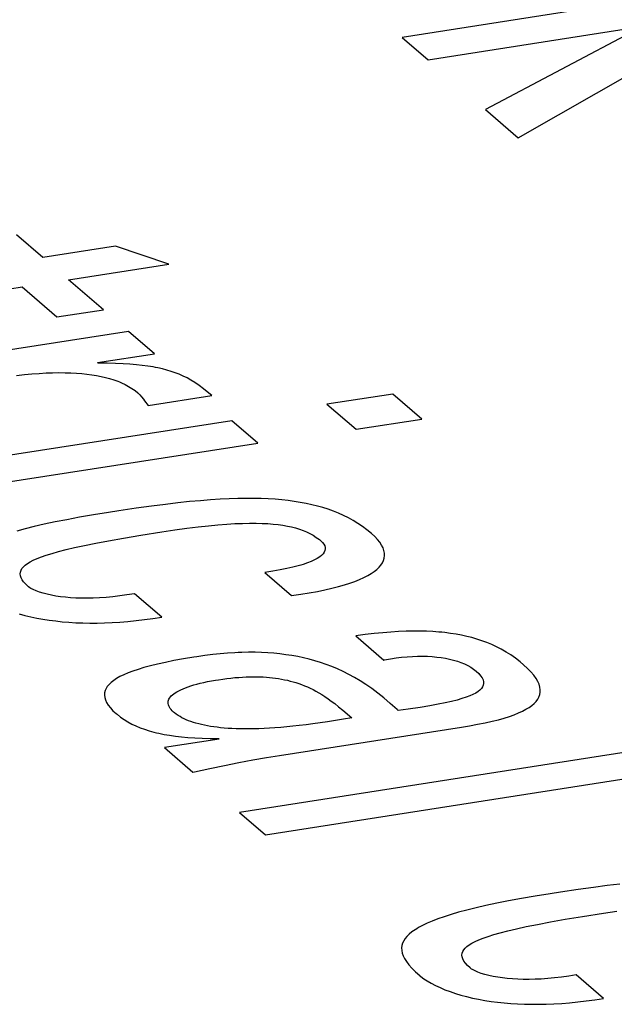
# Model space of a CAD drawing. Header units: millimetres. Extents: x -2579 to 1363, y -329 to 2298.
# Tile 240 of 256: x 1134.31 to 1135.98, y 1199.91 to 1202.69. Entities that reach past the tile are written whole.
import ezdxf

# ---------------------------------------------------------------- set-up
doc = ezdxf.new("R2010")
doc.units = ezdxf.units.MM
doc.header["$LTSCALE"] = 30.734
doc.layers.get('0').update_dxf_attribs({"linetype": 'CONTINUOUS'})

msp = doc.modelspace()

# ---------------------------------------------------------------- linework, layer by layer
at = {"color": 250, "true_color": 0x1c1c1c}
for p, q in [((1136.9106, 1202.8811), (1135.3851, 1202.6434)), ((1135.4582, 1202.5803), (1136.0562, 1202.6735)), ((1136.058, 1202.672), (1135.6204, 1202.4403)), ((1135.3851, 1202.6434), (1135.4582, 1202.5803)), ((1135.713, 1202.3603), (1136.1451, 1202.6075)), ((1135.6204, 1202.4403), (1135.713, 1202.3603)), ((1134.3709, 1202.0225), (1134.2969, 1202.0864)), ((1134.5758, 1202.0545), (1134.3709, 1202.0225)), ((1134.7271, 1202.0036), (1134.5758, 1202.0545)), ((1134.444, 1201.9594), (1134.7271, 1202.0036)), ((1134.542, 1201.8748), (1134.444, 1201.9594)), ((1133.6476, 1201.8353), (1134.3129, 1201.939)), ((1134.3129, 1201.939), (1134.411, 1201.8544)), ((1134.411, 1201.8544), (1134.542, 1201.8748)), ((1134.613, 1201.8136), (1133.546, 1201.6473)), ((1134.686, 1201.7505), (1134.613, 1201.8136)), ((1134.5254, 1201.7254), (1134.686, 1201.7505)), ((1134.5272, 1201.7239), (1134.5254, 1201.7254)), ((1134.5528, 1201.7236), (1134.5272, 1201.7239)), ((1134.5761, 1201.723), (1134.5528, 1201.7236)), ((1134.5975, 1201.7221), (1134.5761, 1201.723)), ((1134.617, 1201.7208), (1134.5975, 1201.7221)), ((1134.6351, 1201.7193), (1134.617, 1201.7208)), ((1134.6519, 1201.7175), (1134.6351, 1201.7193)), ((1134.6675, 1201.7155), (1134.6519, 1201.7175)), ((1134.6822, 1201.7131), (1134.6675, 1201.7155)), ((1134.6892, 1201.7119), (1134.6822, 1201.7131)), ((1134.696, 1201.7105), (1134.6892, 1201.7119)), ((1134.7091, 1201.7076), (1134.696, 1201.7105)), ((1134.7215, 1201.7044), (1134.7091, 1201.7076)), ((1134.7334, 1201.7008), (1134.7215, 1201.7044)), ((1134.2971, 1201.689), (1134.3192, 1201.6915)), ((1134.3192, 1201.6915), (1134.3404, 1201.6935)), ((1134.3404, 1201.6935), (1134.3608, 1201.695)), ((1134.3608, 1201.695), (1134.3802, 1201.6961)), ((1134.3802, 1201.6961), (1134.3989, 1201.6968)), ((1134.3989, 1201.6968), (1134.4167, 1201.6971)), ((1134.4167, 1201.6971), (1134.4338, 1201.697)), ((1134.4338, 1201.697), (1134.4502, 1201.6966)), ((1134.4502, 1201.6966), (1134.4659, 1201.6958)), ((1134.4659, 1201.6958), (1134.4809, 1201.6946)), ((1134.4809, 1201.6946), (1134.4954, 1201.6931)), ((1134.4954, 1201.6931), (1134.5093, 1201.6913)), ((1134.5093, 1201.6913), (1134.5226, 1201.6891)), ((1134.5226, 1201.6891), (1134.5355, 1201.6866)), ((1134.5355, 1201.6866), (1134.5479, 1201.6837)), ((1134.5479, 1201.6837), (1134.5598, 1201.6805)), ((1134.5598, 1201.6805), (1134.5713, 1201.6769)), ((1134.5713, 1201.6769), (1134.5824, 1201.6729)), ((1134.7449, 1201.6968), (1134.7334, 1201.7008)), ((1134.7561, 1201.6924), (1134.7449, 1201.6968)), ((1134.7671, 1201.6875), (1134.7561, 1201.6924)), ((1134.7781, 1201.6821), (1134.7671, 1201.6875)), ((1134.7891, 1201.6759), (1134.7781, 1201.6821)), ((1134.8004, 1201.6689), (1134.7891, 1201.6759)), ((1134.5824, 1201.6729), (1134.5878, 1201.6708)), ((1134.5878, 1201.6708), (1134.5931, 1201.6685)), ((1134.5931, 1201.6685), (1134.6033, 1201.6637)), ((1134.6033, 1201.6637), (1134.6131, 1201.6584)), ((1134.6131, 1201.6584), (1134.6225, 1201.6527)), ((1134.6225, 1201.6527), (1134.6313, 1201.6465)), ((1134.6313, 1201.6465), (1134.6397, 1201.6397)), ((1134.8122, 1201.6607), (1134.8004, 1201.6689)), ((1134.825, 1201.6512), (1134.8122, 1201.6607)), ((1134.8393, 1201.6395), (1134.825, 1201.6512)), ((1134.6397, 1201.6397), (1134.6451, 1201.6347)), ((1134.6451, 1201.6347), (1134.6499, 1201.6291)), ((1134.6499, 1201.6291), (1134.6551, 1201.6221)), ((1134.6551, 1201.6221), (1134.6582, 1201.6179)), ((1134.6684, 1201.6042), (1134.8479, 1201.6322)), ((1134.8479, 1201.6322), (1134.8393, 1201.6395)), ((1135.359, 1201.6368), (1135.173, 1201.6078)), ((1135.4409, 1201.566), (1135.359, 1201.6368)), ((1134.6582, 1201.6179), (1134.6684, 1201.6042)), ((1135.173, 1201.6078), (1135.255, 1201.5371)), ((1135.255, 1201.5371), (1135.4409, 1201.566)), ((1134.9049, 1201.5615), (1133.838, 1201.3952)), ((1134.978, 1201.4984), (1134.9049, 1201.5615)), ((1133.911, 1201.3321), (1134.978, 1201.4984)), ((1134.897, 1201.341), (1134.8715, 1201.3398)), ((1134.9211, 1201.3418), (1134.897, 1201.341)), ((1134.9441, 1201.3422), (1134.9211, 1201.3418)), ((1134.9661, 1201.3421), (1134.9441, 1201.3422)), ((1134.9871, 1201.3416), (1134.9661, 1201.3421)), ((1135.0072, 1201.3408), (1134.9871, 1201.3416)), ((1135.0266, 1201.3395), (1135.0072, 1201.3408)), ((1134.635, 1201.3141), (1134.5859, 1201.3068)), ((1134.6781, 1201.3201), (1134.635, 1201.3141)), ((1134.7169, 1201.3252), (1134.6781, 1201.3201)), ((1134.7525, 1201.3294), (1134.7169, 1201.3252)), ((1134.7853, 1201.3329), (1134.7525, 1201.3294)), ((1134.8159, 1201.3357), (1134.7853, 1201.3329)), ((1134.8445, 1201.338), (1134.8159, 1201.3357)), ((1134.8715, 1201.3398), (1134.8445, 1201.338)), ((1135.0453, 1201.3379), (1135.0266, 1201.3395)), ((1135.0633, 1201.336), (1135.0453, 1201.3379)), ((1135.0808, 1201.3336), (1135.0633, 1201.336)), ((1135.0978, 1201.3309), (1135.0808, 1201.3336)), ((1135.1143, 1201.3278), (1135.0978, 1201.3309)), ((1135.1304, 1201.3243), (1135.1143, 1201.3278)), ((1135.1461, 1201.3204), (1135.1304, 1201.3243)), ((1135.1614, 1201.3161), (1135.1461, 1201.3204)), ((1135.1765, 1201.3113), (1135.1614, 1201.3161)), ((1134.475, 1201.2887), (1134.4389, 1201.282)), ((1134.5142, 1201.2955), (1134.475, 1201.2887)), ((1134.5567, 1201.3023), (1134.5142, 1201.2955)), ((1134.5859, 1201.3068), (1134.5567, 1201.3023)), ((1135.1912, 1201.306), (1135.1765, 1201.3113)), ((1135.2055, 1201.3003), (1135.1912, 1201.306)), ((1135.2196, 1201.294), (1135.2055, 1201.3003)), ((1135.2334, 1201.2872), (1135.2196, 1201.294)), ((1135.247, 1201.2798), (1135.2334, 1201.2872)), ((1134.3471, 1201.2625), (1134.3215, 1201.2561)), ((1134.3751, 1201.269), (1134.3471, 1201.2625)), ((1134.4057, 1201.2755), (1134.3751, 1201.269)), ((1134.4389, 1201.282), (1134.4057, 1201.2755)), ((1134.744, 1201.2532), (1134.7779, 1201.2578)), ((1134.7779, 1201.2578), (1134.8093, 1201.2617)), ((1134.8093, 1201.2617), (1134.8384, 1201.2649)), ((1134.8384, 1201.2649), (1134.8652, 1201.2674)), ((1134.8652, 1201.2674), (1134.8901, 1201.2694)), ((1134.8901, 1201.2694), (1134.9131, 1201.2708)), ((1134.9131, 1201.2708), (1134.9345, 1201.2717)), ((1134.9345, 1201.2717), (1134.9543, 1201.2721)), ((1134.9543, 1201.2721), (1134.9728, 1201.2721)), ((1134.9728, 1201.2721), (1134.99, 1201.2716)), ((1134.99, 1201.2716), (1135.0061, 1201.2708)), ((1135.0061, 1201.2708), (1135.0212, 1201.2697)), ((1135.0212, 1201.2697), (1135.0353, 1201.2682)), ((1135.0353, 1201.2682), (1135.0487, 1201.2663)), ((1135.0487, 1201.2663), (1135.0612, 1201.2641)), ((1135.0612, 1201.2641), (1135.0731, 1201.2616)), ((1135.0731, 1201.2616), (1135.0844, 1201.2587)), ((1135.0844, 1201.2587), (1135.0951, 1201.2554)), ((1135.2602, 1201.2717), (1135.247, 1201.2798)), ((1135.2732, 1201.263), (1135.2602, 1201.2717)), ((1135.2858, 1201.2536), (1135.2732, 1201.263)), ((1134.3215, 1201.2561), (1134.298, 1201.2498)), ((1134.5569, 1201.2226), (1134.599, 1201.23)), ((1134.599, 1201.23), (1134.6479, 1201.2382)), ((1134.6479, 1201.2382), (1134.7072, 1201.2477)), ((1134.7072, 1201.2477), (1134.744, 1201.2532)), ((1135.0951, 1201.2554), (1135.1054, 1201.2517)), ((1135.1054, 1201.2517), (1135.1153, 1201.2476)), ((1135.1153, 1201.2476), (1135.1247, 1201.243)), ((1135.1247, 1201.243), (1135.1339, 1201.2379)), ((1135.1339, 1201.2379), (1135.1428, 1201.2322)), ((1135.1428, 1201.2322), (1135.1515, 1201.2257)), ((1135.2982, 1201.2435), (1135.2858, 1201.2536)), ((1135.2985, 1201.2433), (1135.2982, 1201.2435)), ((1135.3078, 1201.2346), (1135.2985, 1201.2433)), ((1135.3157, 1201.2263), (1135.3078, 1201.2346)), ((1134.4368, 1201.1975), (1134.461, 1201.2033)), ((1134.461, 1201.2033), (1134.4887, 1201.2093)), ((1134.4887, 1201.2093), (1134.5205, 1201.2157)), ((1134.5205, 1201.2157), (1134.5569, 1201.2226)), ((1135.1515, 1201.2257), (1135.1567, 1201.2214)), ((1135.1567, 1201.2214), (1135.1607, 1201.2176)), ((1135.1607, 1201.2176), (1135.1643, 1201.213)), ((1135.1643, 1201.213), (1135.1667, 1201.2085)), ((1135.1667, 1201.2085), (1135.168, 1201.2039)), ((1135.168, 1201.2039), (1135.1682, 1201.1993)), ((1135.3222, 1201.2181), (1135.3157, 1201.2263)), ((1135.3273, 1201.2101), (1135.3222, 1201.2181)), ((1135.3312, 1201.2024), (1135.3273, 1201.2101)), ((1135.3338, 1201.1949), (1135.3312, 1201.2024)), ((1134.3548, 1201.1721), (1134.367, 1201.1769)), ((1134.367, 1201.1769), (1134.381, 1201.1818)), ((1134.381, 1201.1818), (1134.3972, 1201.1869)), ((1134.3972, 1201.1869), (1134.4157, 1201.1921)), ((1134.4157, 1201.1921), (1134.4368, 1201.1975)), ((1135.1524, 1201.177), (1135.1457, 1201.1727)), ((1135.1578, 1201.1814), (1135.1524, 1201.177)), ((1135.1621, 1201.1858), (1135.1578, 1201.1814)), ((1135.1653, 1201.1903), (1135.1621, 1201.1858)), ((1135.1673, 1201.1948), (1135.1653, 1201.1903)), ((1135.1682, 1201.1993), (1135.1673, 1201.1948)), ((1135.3352, 1201.1876), (1135.3338, 1201.1949)), ((1135.3345, 1201.1736), (1135.3354, 1201.1805)), ((1135.3354, 1201.1805), (1135.3352, 1201.1876)), ((1134.3124, 1201.1439), (1134.3163, 1201.1487)), ((1134.3163, 1201.1487), (1134.3214, 1201.1534)), ((1134.3214, 1201.1534), (1134.3277, 1201.158)), ((1134.3277, 1201.158), (1134.3353, 1201.1627)), ((1134.3353, 1201.1627), (1134.3443, 1201.1674)), ((1134.3443, 1201.1674), (1134.3548, 1201.1721)), ((1135.0766, 1201.1479), (1135.0596, 1201.144)), ((1135.0919, 1201.1518), (1135.0766, 1201.1479)), ((1135.099, 1201.1538), (1135.0919, 1201.1518)), ((1135.1056, 1201.1559), (1135.099, 1201.1538)), ((1135.1178, 1201.16), (1135.1056, 1201.1559)), ((1135.1284, 1201.1642), (1135.1178, 1201.16)), ((1135.1377, 1201.1684), (1135.1284, 1201.1642)), ((1135.1457, 1201.1727), (1135.1377, 1201.1684)), ((1135.3135, 1201.1415), (1135.3199, 1201.1476)), ((1135.3199, 1201.1476), (1135.3252, 1201.1539)), ((1135.3252, 1201.1539), (1135.3294, 1201.1603)), ((1135.3294, 1201.1603), (1135.3325, 1201.1668)), ((1135.3325, 1201.1668), (1135.3345, 1201.1736)), ((1134.3074, 1201.129), (1134.3079, 1201.1341)), ((1134.3079, 1201.1237), (1134.3074, 1201.129)), ((1134.3079, 1201.1341), (1134.3096, 1201.1391)), ((1134.3097, 1201.1182), (1134.3079, 1201.1237)), ((1134.3096, 1201.1391), (1134.3124, 1201.1439)), ((1135.02, 1201.1366), (1134.9972, 1201.133)), ((1134.9972, 1201.133), (1135.0729, 1201.0676)), ((1135.0407, 1201.1402), (1135.02, 1201.1366)), ((1135.0596, 1201.144), (1135.0407, 1201.1402)), ((1135.2652, 1201.1132), (1135.2772, 1201.1186)), ((1135.2772, 1201.1186), (1135.2879, 1201.1241)), ((1135.2879, 1201.1241), (1135.2976, 1201.1298)), ((1135.2976, 1201.1298), (1135.3061, 1201.1356)), ((1135.3061, 1201.1356), (1135.31, 1201.1385)), ((1135.31, 1201.1385), (1135.3135, 1201.1415)), ((1134.3128, 1201.1124), (1134.3097, 1201.1182)), ((1134.3171, 1201.1062), (1134.3128, 1201.1124)), ((1134.323, 1201.0997), (1134.3171, 1201.1062)), ((1134.3305, 1201.0927), (1134.323, 1201.0997)), ((1134.3348, 1201.0896), (1134.3305, 1201.0927)), ((1135.1869, 1201.0884), (1135.2052, 1201.0931)), ((1135.2052, 1201.0931), (1135.2222, 1201.0979)), ((1135.2222, 1201.0979), (1135.2378, 1201.1029)), ((1135.2378, 1201.1029), (1135.2521, 1201.108)), ((1135.2521, 1201.108), (1135.2652, 1201.1132)), ((1134.3374, 1201.088), (1134.3348, 1201.0896)), ((1134.3442, 1201.0845), (1134.3374, 1201.088)), ((1134.3525, 1201.0809), (1134.3442, 1201.0845)), ((1134.3619, 1201.0775), (1134.3525, 1201.0809)), ((1134.3723, 1201.0743), (1134.3619, 1201.0775)), ((1134.3835, 1201.0714), (1134.3723, 1201.0743)), ((1134.3955, 1201.0687), (1134.3835, 1201.0714)), ((1134.4081, 1201.0664), (1134.3955, 1201.0687)), ((1134.4213, 1201.0645), (1134.4081, 1201.0664)), ((1134.4352, 1201.0629), (1134.4213, 1201.0645)), ((1134.4496, 1201.0617), (1134.4352, 1201.0629)), ((1134.5495, 1201.0628), (1134.5312, 1201.0615)), ((1134.5685, 1201.0646), (1134.5495, 1201.0628)), ((1134.5882, 1201.0668), (1134.5685, 1201.0646)), ((1134.6087, 1201.0697), (1134.5882, 1201.0668)), ((1134.6301, 1201.0731), (1134.6087, 1201.0697)), ((1134.7067, 1201.0069), (1134.6301, 1201.0731)), ((1135.0729, 1201.0676), (1135.0989, 1201.0714)), ((1135.0989, 1201.0714), (1135.1232, 1201.0754)), ((1135.1232, 1201.0754), (1135.146, 1201.0796)), ((1135.146, 1201.0796), (1135.1672, 1201.0839)), ((1135.1672, 1201.0839), (1135.1869, 1201.0884)), ((1134.4647, 1201.0608), (1134.4496, 1201.0617)), ((1134.4804, 1201.0604), (1134.4647, 1201.0608)), ((1134.4966, 1201.0603), (1134.4804, 1201.0604)), ((1134.5136, 1201.0607), (1134.4966, 1201.0603)), ((1134.5312, 1201.0615), (1134.5136, 1201.0607)), ((1134.3045, 1201.0162), (1134.3206, 1201.0119)), ((1134.3206, 1201.0119), (1134.3372, 1201.0079)), ((1134.3372, 1201.0079), (1134.3542, 1201.0044)), ((1134.3542, 1201.0044), (1134.3716, 1201.0012)), ((1134.3716, 1201.0012), (1134.3894, 1200.9985)), ((1134.3894, 1200.9985), (1134.4075, 1200.9961)), ((1134.4075, 1200.9961), (1134.426, 1200.9941)), ((1134.426, 1200.9941), (1134.4449, 1200.9925)), ((1134.4449, 1200.9925), (1134.4641, 1200.9913)), ((1134.4641, 1200.9913), (1134.4838, 1200.9905)), ((1134.4838, 1200.9905), (1134.5039, 1200.9901)), ((1134.5039, 1200.9901), (1134.5244, 1200.9902)), ((1134.5244, 1200.9902), (1134.5454, 1200.9906)), ((1134.5454, 1200.9906), (1134.5668, 1200.9915)), ((1134.5668, 1200.9915), (1134.5888, 1200.9929)), ((1134.5888, 1200.9929), (1134.6112, 1200.9947)), ((1134.6112, 1200.9947), (1134.6342, 1200.997)), ((1134.6342, 1200.997), (1134.6578, 1200.9998)), ((1134.6578, 1200.9998), (1134.682, 1201.0031)), ((1134.682, 1201.0031), (1134.7067, 1201.0069)), ((1135.2809, 1200.9578), (1135.2542, 1200.9543)), ((1135.2542, 1200.9543), (1135.3335, 1200.8858)), ((1135.3063, 1200.9607), (1135.2809, 1200.9578)), ((1135.3304, 1200.9631), (1135.3063, 1200.9607)), ((1135.3534, 1200.9649), (1135.3304, 1200.9631)), ((1135.3753, 1200.9663), (1135.3534, 1200.9649)), ((1135.3962, 1200.9671), (1135.3753, 1200.9663)), ((1135.4162, 1200.9675), (1135.3962, 1200.9671)), ((1135.4354, 1200.9674), (1135.4162, 1200.9675)), ((1135.4539, 1200.967), (1135.4354, 1200.9674)), ((1135.4716, 1200.9661), (1135.4539, 1200.967)), ((1135.4888, 1200.9649), (1135.4716, 1200.9661)), ((1135.4972, 1200.9641), (1135.4888, 1200.9649)), ((1135.5055, 1200.9632), (1135.4972, 1200.9641)), ((1135.5216, 1200.9612), (1135.5055, 1200.9632)), ((1135.5373, 1200.9587), (1135.5216, 1200.9612)), ((1135.5525, 1200.9559), (1135.5373, 1200.9587)), ((1135.5674, 1200.9526), (1135.5525, 1200.9559)), ((1135.582, 1200.949), (1135.5674, 1200.9526)), ((1135.5963, 1200.9448), (1135.582, 1200.949)), ((1135.6104, 1200.9402), (1135.5963, 1200.9448)), ((1135.6243, 1200.935), (1135.6104, 1200.9402)), ((1135.638, 1200.9294), (1135.6243, 1200.935)), ((1135.6515, 1200.9231), (1135.638, 1200.9294)), ((1134.8288, 1200.8986), (1134.8061, 1200.8953)), ((1134.8507, 1200.9014), (1134.8288, 1200.8986)), ((1134.872, 1200.9036), (1134.8507, 1200.9014)), ((1134.8927, 1200.9053), (1134.872, 1200.9036)), ((1134.9128, 1200.9066), (1134.8927, 1200.9053)), ((1134.9226, 1200.9071), (1134.9128, 1200.9066)), ((1134.9323, 1200.9074), (1134.9226, 1200.9071)), ((1134.9514, 1200.9077), (1134.9323, 1200.9074)), ((1134.97, 1200.9077), (1134.9514, 1200.9077)), ((1134.9881, 1200.9072), (1134.97, 1200.9077)), ((1135.0059, 1200.9062), (1134.9881, 1200.9072)), ((1135.0233, 1200.9049), (1135.0059, 1200.9062)), ((1135.0404, 1200.9032), (1135.0233, 1200.9049)), ((1135.0573, 1200.901), (1135.0404, 1200.9032)), ((1135.0739, 1200.8984), (1135.0573, 1200.901)), ((1135.0904, 1200.8954), (1135.0739, 1200.8984)), ((1135.4141, 1200.8959), (1135.4287, 1200.8965)), ((1135.4287, 1200.8965), (1135.4428, 1200.8966)), ((1135.4428, 1200.8966), (1135.4566, 1200.8963)), ((1135.4566, 1200.8963), (1135.4699, 1200.8955)), ((1135.665, 1200.9162), (1135.6515, 1200.9231)), ((1135.6783, 1200.9085), (1135.665, 1200.9162)), ((1135.6915, 1200.9002), (1135.6783, 1200.9085)), ((1135.7047, 1200.891), (1135.6915, 1200.9002)), ((1134.6748, 1200.8694), (1134.6565, 1200.8644)), ((1134.6949, 1200.8743), (1134.6748, 1200.8694)), ((1134.717, 1200.8792), (1134.6949, 1200.8743)), ((1134.7413, 1200.8841), (1134.717, 1200.8792)), ((1134.768, 1200.889), (1134.7413, 1200.8841)), ((1134.7973, 1200.8939), (1134.768, 1200.889)), ((1134.8061, 1200.8953), (1134.7973, 1200.8939)), ((1135.1067, 1200.892), (1135.0904, 1200.8954)), ((1135.1229, 1200.888), (1135.1067, 1200.892)), ((1135.139, 1200.8836), (1135.1229, 1200.888)), ((1135.155, 1200.8787), (1135.139, 1200.8836)), ((1135.1709, 1200.8732), (1135.155, 1200.8787)), ((1135.1869, 1200.8672), (1135.1709, 1200.8732)), ((1135.3335, 1200.8858), (1135.3356, 1200.8862)), ((1135.3356, 1200.8862), (1135.352, 1200.8892)), ((1135.352, 1200.8892), (1135.368, 1200.8916)), ((1135.368, 1200.8916), (1135.3837, 1200.8935)), ((1135.3837, 1200.8935), (1135.3991, 1200.895)), ((1135.3991, 1200.895), (1135.4141, 1200.8959)), ((1135.4699, 1200.8955), (1135.4829, 1200.8944)), ((1135.4829, 1200.8944), (1135.4954, 1200.8928)), ((1135.4954, 1200.8928), (1135.5074, 1200.8909)), ((1135.5074, 1200.8909), (1135.519, 1200.8886)), ((1135.519, 1200.8886), (1135.5302, 1200.8858)), ((1135.5302, 1200.8858), (1135.5409, 1200.8827)), ((1135.5409, 1200.8827), (1135.5512, 1200.8791)), ((1135.5512, 1200.8791), (1135.5609, 1200.8751)), ((1135.5609, 1200.8751), (1135.5701, 1200.8707)), ((1135.5701, 1200.8707), (1135.5787, 1200.8658)), ((1135.7179, 1200.8809), (1135.7047, 1200.891)), ((1135.7277, 1200.8727), (1135.7179, 1200.8809)), ((1135.7391, 1200.8624), (1135.7277, 1200.8727)), ((1134.5995, 1200.8441), (1134.5888, 1200.8389)), ((1134.6116, 1200.8493), (1134.5995, 1200.8441)), ((1134.625, 1200.8544), (1134.6116, 1200.8493)), ((1134.6399, 1200.8594), (1134.625, 1200.8544)), ((1134.6565, 1200.8644), (1134.6399, 1200.8594)), ((1135.2028, 1200.8606), (1135.1869, 1200.8672)), ((1135.2187, 1200.8533), (1135.2028, 1200.8606)), ((1135.2346, 1200.8453), (1135.2187, 1200.8533)), ((1135.2506, 1200.8366), (1135.2346, 1200.8453)), ((1135.5787, 1200.8658), (1135.5867, 1200.8605)), ((1135.5867, 1200.8605), (1135.5941, 1200.8546)), ((1135.5941, 1200.8546), (1135.6012, 1200.848)), ((1135.6012, 1200.848), (1135.6067, 1200.8416)), ((1135.6067, 1200.8416), (1135.6108, 1200.8357)), ((1135.7487, 1200.8525), (1135.7391, 1200.8624)), ((1135.7567, 1200.8431), (1135.7487, 1200.8525)), ((1135.7631, 1200.8341), (1135.7567, 1200.8431)), ((1134.5581, 1200.8172), (1134.5532, 1200.8115)), ((1134.564, 1200.8228), (1134.5581, 1200.8172)), ((1134.5711, 1200.8283), (1134.564, 1200.8228)), ((1134.5794, 1200.8336), (1134.5711, 1200.8283)), ((1134.5888, 1200.8389), (1134.5794, 1200.8336)), ((1134.7809, 1200.8102), (1134.7887, 1200.8128)), ((1134.7887, 1200.8128), (1134.7971, 1200.8154)), ((1134.7971, 1200.8154), (1134.806, 1200.8178)), ((1134.806, 1200.8178), (1134.8154, 1200.8202)), ((1134.8154, 1200.8202), (1134.8254, 1200.8226)), ((1134.8254, 1200.8226), (1134.8359, 1200.8248)), ((1134.8359, 1200.8248), (1134.8468, 1200.8269)), ((1134.8468, 1200.8269), (1134.8582, 1200.8289)), ((1134.8582, 1200.8289), (1134.8665, 1200.8302)), ((1134.8665, 1200.8302), (1134.8787, 1200.832)), ((1134.8787, 1200.832), (1134.8906, 1200.8336)), ((1134.8906, 1200.8336), (1134.9021, 1200.835)), ((1134.9021, 1200.835), (1134.9133, 1200.8361)), ((1134.9133, 1200.8361), (1134.9242, 1200.837)), ((1134.9242, 1200.837), (1134.9348, 1200.8377)), ((1134.9348, 1200.8377), (1134.9451, 1200.8382)), ((1134.9451, 1200.8382), (1134.9552, 1200.8385)), ((1134.9552, 1200.8385), (1134.9601, 1200.8386)), ((1134.9601, 1200.8386), (1134.965, 1200.8386)), ((1134.965, 1200.8386), (1134.9746, 1200.8386)), ((1134.9746, 1200.8386), (1134.9839, 1200.8384)), ((1134.9839, 1200.8384), (1134.9931, 1200.838)), ((1134.9931, 1200.838), (1135.0021, 1200.8374)), ((1135.0021, 1200.8374), (1135.0109, 1200.8367)), ((1135.0109, 1200.8367), (1135.0196, 1200.8358)), ((1135.0196, 1200.8358), (1135.0281, 1200.8347)), ((1135.0281, 1200.8347), (1135.0366, 1200.8334)), ((1135.0366, 1200.8334), (1135.0449, 1200.832)), ((1135.0449, 1200.832), (1135.0532, 1200.8304)), ((1135.0532, 1200.8304), (1135.0613, 1200.8286)), ((1135.0613, 1200.8286), (1135.0694, 1200.8266)), ((1135.0694, 1200.8266), (1135.0775, 1200.8244)), ((1135.0775, 1200.8244), (1135.0856, 1200.822)), ((1135.0856, 1200.822), (1135.0936, 1200.8193)), ((1135.0936, 1200.8193), (1135.1016, 1200.8165)), ((1135.1016, 1200.8165), (1135.1096, 1200.8134)), ((1135.1096, 1200.8134), (1135.1176, 1200.81)), ((1135.2667, 1200.827), (1135.2506, 1200.8366)), ((1135.283, 1200.8166), (1135.2667, 1200.827)), ((1135.2994, 1200.8052), (1135.283, 1200.8166)), ((1135.6108, 1200.8357), (1135.6135, 1200.83)), ((1135.6141, 1200.8146), (1135.612, 1200.8099)), ((1135.6135, 1200.83), (1135.6149, 1200.8246)), ((1135.6151, 1200.8195), (1135.6141, 1200.8146)), ((1135.6149, 1200.8246), (1135.6151, 1200.8195)), ((1135.7681, 1200.8255), (1135.7631, 1200.8341)), ((1135.7717, 1200.8174), (1135.7681, 1200.8255)), ((1135.774, 1200.8096), (1135.7717, 1200.8174)), ((1134.5453, 1200.7933), (1134.5449, 1200.7869)), ((1134.5449, 1200.7869), (1134.5457, 1200.7802)), ((1134.5468, 1200.7996), (1134.5453, 1200.7933)), ((1134.5495, 1200.8056), (1134.5468, 1200.7996)), ((1134.5532, 1200.8115), (1134.5495, 1200.8056)), ((1134.7338, 1200.7847), (1134.737, 1200.7877)), ((1134.737, 1200.7877), (1134.7407, 1200.7906)), ((1134.7407, 1200.7906), (1134.7449, 1200.7935)), ((1134.7449, 1200.7935), (1134.7496, 1200.7964)), ((1134.7496, 1200.7964), (1134.7548, 1200.7992)), ((1134.7548, 1200.7992), (1134.7605, 1200.802)), ((1134.7605, 1200.802), (1134.7668, 1200.8048)), ((1134.7668, 1200.8048), (1134.7736, 1200.8075)), ((1134.7736, 1200.8075), (1134.7809, 1200.8102)), ((1135.1176, 1200.81), (1135.1256, 1200.8063)), ((1135.1256, 1200.8063), (1135.1337, 1200.8023)), ((1135.1337, 1200.8023), (1135.1419, 1200.798)), ((1135.1419, 1200.798), (1135.1502, 1200.7933)), ((1135.1502, 1200.7933), (1135.1586, 1200.7883)), ((1135.1586, 1200.7883), (1135.1672, 1200.7828)), ((1135.3162, 1200.7927), (1135.2994, 1200.8052)), ((1135.3334, 1200.7789), (1135.3162, 1200.7927)), ((1135.585, 1200.7886), (1135.5761, 1200.7846)), ((1135.5927, 1200.7927), (1135.585, 1200.7886)), ((1135.5992, 1200.7968), (1135.5927, 1200.7927)), ((1135.6046, 1200.801), (1135.5992, 1200.7968)), ((1135.6089, 1200.8054), (1135.6046, 1200.801)), ((1135.612, 1200.8099), (1135.6089, 1200.8054)), ((1135.7711, 1200.7815), (1135.7735, 1200.7881)), ((1135.7735, 1200.7881), (1135.7748, 1200.795)), ((1135.775, 1200.8021), (1135.774, 1200.8096)), ((1135.7748, 1200.795), (1135.775, 1200.8021)), ((1134.5457, 1200.7802), (1134.5477, 1200.7734)), ((1134.5477, 1200.7734), (1134.551, 1200.7662)), ((1134.551, 1200.7662), (1134.5556, 1200.7588)), ((1134.5556, 1200.7588), (1134.5617, 1200.751)), ((1134.7246, 1200.7661), (1134.725, 1200.7693)), ((1134.7248, 1200.7628), (1134.7246, 1200.7661)), ((1134.7254, 1200.7596), (1134.7248, 1200.7628)), ((1134.725, 1200.7693), (1134.7258, 1200.7724)), ((1134.7266, 1200.7562), (1134.7254, 1200.7596)), ((1134.7258, 1200.7724), (1134.7271, 1200.7755)), ((1134.7271, 1200.7755), (1134.7288, 1200.7786)), ((1134.7288, 1200.7786), (1134.7311, 1200.7817)), ((1134.7311, 1200.7817), (1134.7338, 1200.7847)), ((1135.1672, 1200.7828), (1135.176, 1200.7767)), ((1135.176, 1200.7767), (1135.1852, 1200.7701)), ((1135.1852, 1200.7701), (1135.1949, 1200.7627)), ((1135.1949, 1200.7627), (1135.2055, 1200.7542)), ((1135.3515, 1200.7635), (1135.3334, 1200.7789)), ((1135.3711, 1200.7458), (1135.3515, 1200.7635)), ((1135.4867, 1200.761), (1135.4633, 1200.7568)), ((1135.507, 1200.765), (1135.4867, 1200.761)), ((1135.5247, 1200.769), (1135.507, 1200.765)), ((1135.5402, 1200.7729), (1135.5247, 1200.769)), ((1135.5538, 1200.7768), (1135.5402, 1200.7729)), ((1135.5657, 1200.7807), (1135.5538, 1200.7768)), ((1135.5761, 1200.7846), (1135.5657, 1200.7807)), ((1135.7432, 1200.7521), (1135.7509, 1200.7576)), ((1135.7509, 1200.7576), (1135.7575, 1200.7632)), ((1135.7575, 1200.7632), (1135.7631, 1200.7691)), ((1135.7631, 1200.7691), (1135.7676, 1200.7752)), ((1135.7676, 1200.7752), (1135.7711, 1200.7815)), ((1134.5617, 1200.751), (1134.5692, 1200.7429)), ((1134.5692, 1200.7429), (1134.5784, 1200.7345)), ((1134.5784, 1200.7345), (1134.5806, 1200.7326)), ((1134.5806, 1200.7326), (1134.5905, 1200.7248)), ((1134.7282, 1200.7529), (1134.7266, 1200.7562)), ((1134.7304, 1200.7494), (1134.7282, 1200.7529)), ((1134.7332, 1200.746), (1134.7304, 1200.7494)), ((1134.7365, 1200.7424), (1134.7332, 1200.746)), ((1134.7404, 1200.7389), (1134.7365, 1200.7424)), ((1134.7431, 1200.7366), (1134.7404, 1200.7389)), ((1134.7479, 1200.733), (1134.7431, 1200.7366)), ((1134.7529, 1200.7295), (1134.7479, 1200.733)), ((1134.7583, 1200.7262), (1134.7529, 1200.7295)), ((1135.2055, 1200.7542), (1135.2178, 1200.744)), ((1135.2178, 1200.744), (1135.243, 1200.7227)), ((1135.3739, 1200.7432), (1135.3711, 1200.7458)), ((1135.4018, 1200.7472), (1135.3739, 1200.7432)), ((1135.4357, 1200.7523), (1135.4018, 1200.7472)), ((1135.4633, 1200.7568), (1135.4357, 1200.7523)), ((1135.6879, 1200.7268), (1135.7014, 1200.7316)), ((1135.7014, 1200.7316), (1135.7136, 1200.7365)), ((1135.7136, 1200.7365), (1135.7246, 1200.7416)), ((1135.7246, 1200.7416), (1135.7344, 1200.7467)), ((1135.7344, 1200.7467), (1135.7432, 1200.7521)), ((1134.5905, 1200.7248), (1134.6008, 1200.7177)), ((1134.6008, 1200.7177), (1134.6115, 1200.7111)), ((1134.6115, 1200.7111), (1134.6225, 1200.7052)), ((1134.6225, 1200.7052), (1134.6339, 1200.6998)), ((1134.7639, 1200.7231), (1134.7583, 1200.7262)), ((1134.7698, 1200.7201), (1134.7639, 1200.7231)), ((1134.776, 1200.7173), (1134.7698, 1200.7201)), ((1134.7824, 1200.7146), (1134.776, 1200.7173)), ((1134.7891, 1200.7121), (1134.7824, 1200.7146)), ((1134.7961, 1200.7097), (1134.7891, 1200.7121)), ((1134.8034, 1200.7075), (1134.7961, 1200.7097)), ((1134.811, 1200.7054), (1134.8034, 1200.7075)), ((1134.8189, 1200.7035), (1134.811, 1200.7054)), ((1134.827, 1200.7017), (1134.8189, 1200.7035)), ((1134.8355, 1200.7), (1134.827, 1200.7017)), ((1135.1139, 1200.7031), (1135.095, 1200.7009)), ((1135.1335, 1200.7056), (1135.1139, 1200.7031)), ((1135.1538, 1200.7084), (1135.1335, 1200.7056)), ((1135.1749, 1200.7115), (1135.1538, 1200.7084)), ((1135.1968, 1200.7149), (1135.1749, 1200.7115)), ((1135.2195, 1200.7187), (1135.1968, 1200.7149)), ((1135.243, 1200.7227), (1135.2195, 1200.7187)), ((1135.5748, 1200.7002), (1135.5981, 1200.7044)), ((1135.5981, 1200.7044), (1135.6194, 1200.7087)), ((1135.6194, 1200.7087), (1135.639, 1200.7131)), ((1135.639, 1200.7131), (1135.6568, 1200.7175)), ((1135.6568, 1200.7175), (1135.6731, 1200.7221)), ((1135.6731, 1200.7221), (1135.6879, 1200.7268)), ((1134.6339, 1200.6998), (1134.6458, 1200.6948)), ((1134.6458, 1200.6948), (1134.6582, 1200.6903)), ((1134.6582, 1200.6903), (1134.6711, 1200.6861)), ((1134.6711, 1200.6861), (1134.6845, 1200.6824)), ((1134.6845, 1200.6824), (1134.6915, 1200.6807)), ((1134.6915, 1200.6807), (1134.6986, 1200.679)), ((1134.6986, 1200.679), (1134.7134, 1200.676)), ((1134.7134, 1200.676), (1134.7289, 1200.6733)), ((1134.8443, 1200.6985), (1134.8355, 1200.7)), ((1134.8535, 1200.6971), (1134.8443, 1200.6985)), ((1134.863, 1200.6959), (1134.8535, 1200.6971)), ((1134.8729, 1200.6948), (1134.863, 1200.6959)), ((1134.8831, 1200.6938), (1134.8729, 1200.6948)), ((1134.8938, 1200.693), (1134.8831, 1200.6938)), ((1134.9048, 1200.6924), (1134.8938, 1200.693)), ((1134.9163, 1200.6919), (1134.9048, 1200.6924)), ((1134.9283, 1200.6916), (1134.9163, 1200.6919)), ((1136.452, 1200.6932), (1134.9265, 1200.4555)), ((1134.9407, 1200.6914), (1134.9283, 1200.6916)), ((1134.9537, 1200.6914), (1134.9407, 1200.6914)), ((1134.9671, 1200.6916), (1134.9537, 1200.6914)), ((1134.981, 1200.692), (1134.9671, 1200.6916)), ((1134.9955, 1200.6926), (1134.981, 1200.692)), ((1135.0106, 1200.6934), (1134.9955, 1200.6926)), ((1135.0262, 1200.6945), (1135.0106, 1200.6934)), ((1135.0424, 1200.6957), (1135.0262, 1200.6945)), ((1135.0392, 1200.6165), (1135.5527, 1200.6966)), ((1135.0593, 1200.6972), (1135.0424, 1200.6957)), ((1135.0768, 1200.6989), (1135.0593, 1200.6972)), ((1135.095, 1200.7009), (1135.0768, 1200.6989)), ((1135.5527, 1200.6966), (1135.5748, 1200.7002)), ((1134.8687, 1200.6626), (1134.7144, 1200.6385)), ((1134.7289, 1200.6733), (1134.7453, 1200.671)), ((1134.7453, 1200.671), (1134.7625, 1200.669)), ((1134.7625, 1200.669), (1134.7808, 1200.6673)), ((1134.7808, 1200.6673), (1134.8003, 1200.666)), ((1134.8003, 1200.666), (1134.821, 1200.665)), ((1134.821, 1200.665), (1134.8431, 1200.6644)), ((1134.8431, 1200.6644), (1134.8669, 1200.6641)), ((1134.8669, 1200.6641), (1134.8687, 1200.6626)), ((1134.7144, 1200.6385), (1134.7946, 1200.5693)), ((1134.9995, 1200.3924), (1136.525, 1200.6302)), ((1134.884, 1200.5885), (1134.9247, 1200.5966)), ((1134.9247, 1200.5966), (1134.9642, 1200.6039)), ((1134.9642, 1200.6039), (1135.0023, 1200.6106)), ((1135.0023, 1200.6106), (1135.0392, 1200.6165)), ((1134.7946, 1200.5693), (1134.799, 1200.5703)), ((1134.799, 1200.5703), (1134.8421, 1200.5798)), ((1134.8421, 1200.5798), (1134.884, 1200.5885)), ((1134.9265, 1200.4555), (1134.9995, 1200.3924)), ((1135.8324, 1200.2307), (1135.8032, 1200.2262)), ((1135.8815, 1200.2379), (1135.8324, 1200.2307)), ((1135.9247, 1200.244), (1135.8815, 1200.2379)), ((1135.9635, 1200.249), (1135.9247, 1200.244)), ((1135.999, 1200.2532), (1135.9635, 1200.249)), ((1135.6855, 1200.2059), (1135.6522, 1200.1993)), ((1135.7216, 1200.2126), (1135.6855, 1200.2059)), ((1135.7608, 1200.2193), (1135.7216, 1200.2126)), ((1135.8032, 1200.2262), (1135.7608, 1200.2193)), ((1135.5445, 1200.1737), (1135.5232, 1200.1674)), ((1135.568, 1200.18), (1135.5445, 1200.1737)), ((1135.5937, 1200.1864), (1135.568, 1200.18)), ((1135.6217, 1200.1928), (1135.5937, 1200.1864)), ((1135.6522, 1200.1993), (1135.6217, 1200.1928)), ((1135.9537, 1200.1715), (1135.9905, 1200.1771)), ((1135.4702, 1200.1489), (1135.4558, 1200.1428)), ((1135.4861, 1200.1551), (1135.4702, 1200.1489)), ((1135.5037, 1200.1612), (1135.4861, 1200.1551)), ((1135.5232, 1200.1674), (1135.5037, 1200.1612)), ((1135.767, 1200.1396), (1135.8034, 1200.1464)), ((1135.8034, 1200.1464), (1135.8455, 1200.1539)), ((1135.8455, 1200.1539), (1135.8944, 1200.1621)), ((1135.8944, 1200.1621), (1135.9537, 1200.1715)), ((1135.4127, 1200.1183), (1135.4052, 1200.1121)), ((1135.4215, 1200.1245), (1135.4127, 1200.1183)), ((1135.4264, 1200.1275), (1135.4215, 1200.1245)), ((1135.4316, 1200.1306), (1135.4264, 1200.1275)), ((1135.443, 1200.1367), (1135.4316, 1200.1306)), ((1135.4558, 1200.1428), (1135.443, 1200.1367)), ((1135.6622, 1200.116), (1135.6834, 1200.1214)), ((1135.6834, 1200.1214), (1135.7076, 1200.1271)), ((1135.7076, 1200.1271), (1135.7353, 1200.1332)), ((1135.7353, 1200.1332), (1135.767, 1200.1396)), ((1135.3895, 1200.0932), (1135.3864, 1200.0866)), ((1135.3936, 1200.0996), (1135.3895, 1200.0932)), ((1135.3988, 1200.1059), (1135.3936, 1200.0996)), ((1135.4052, 1200.1121), (1135.3988, 1200.1059)), ((1135.5818, 1200.0866), (1135.5908, 1200.0913)), ((1135.5908, 1200.0913), (1135.6013, 1200.096)), ((1135.6013, 1200.096), (1135.6135, 1200.1008)), ((1135.6135, 1200.1008), (1135.6275, 1200.1057)), ((1135.6275, 1200.1057), (1135.6437, 1200.1108)), ((1135.6437, 1200.1108), (1135.6622, 1200.116)), ((1135.3845, 1200.0799), (1135.3837, 1200.0731)), ((1135.3837, 1200.0731), (1135.384, 1200.066)), ((1135.384, 1200.066), (1135.3854, 1200.0587)), ((1135.3864, 1200.0866), (1135.3845, 1200.0799)), ((1135.5545, 1200.058), (1135.5561, 1200.063)), ((1135.5561, 1200.063), (1135.5589, 1200.0678)), ((1135.5589, 1200.0678), (1135.5629, 1200.0726)), ((1135.5629, 1200.0726), (1135.5679, 1200.0773)), ((1135.5679, 1200.0773), (1135.5742, 1200.0819)), ((1135.5742, 1200.0819), (1135.5818, 1200.0866)), ((1135.3854, 1200.0587), (1135.388, 1200.0511)), ((1135.388, 1200.0511), (1135.392, 1200.0431)), ((1135.392, 1200.0431), (1135.3972, 1200.0347)), ((1135.3972, 1200.0347), (1135.404, 1200.0259)), ((1135.5539, 1200.0529), (1135.5545, 1200.058)), ((1135.5545, 1200.0476), (1135.5539, 1200.0529)), ((1135.5562, 1200.0421), (1135.5545, 1200.0476)), ((1135.5593, 1200.0362), (1135.5562, 1200.0421)), ((1135.5637, 1200.0301), (1135.5593, 1200.0362)), ((1135.404, 1200.0259), (1135.4124, 1200.0164)), ((1135.4124, 1200.0164), (1135.4226, 1200.0061)), ((1135.5696, 1200.0236), (1135.5637, 1200.0301)), ((1135.5771, 1200.0166), (1135.5696, 1200.0236)), ((1135.5813, 1200.0135), (1135.5771, 1200.0166)), ((1135.5839, 1200.0119), (1135.5813, 1200.0135)), ((1135.5908, 1200.0083), (1135.5839, 1200.0119)), ((1135.5991, 1200.0048), (1135.5908, 1200.0083)), ((1135.4226, 1200.0061), (1135.4351, 1199.9949)), ((1135.4351, 1199.9949), (1135.4355, 1199.9945)), ((1135.4355, 1199.9945), (1135.4376, 1199.9928)), ((1135.4376, 1199.9928), (1135.446, 1199.9864)), ((1135.446, 1199.9864), (1135.4558, 1199.9799)), ((1135.4558, 1199.9799), (1135.4668, 1199.9735)), ((1135.6085, 1200.0014), (1135.5991, 1200.0048)), ((1135.6189, 1199.9982), (1135.6085, 1200.0014)), ((1135.6301, 1199.9952), (1135.6189, 1199.9982)), ((1135.6421, 1199.9926), (1135.6301, 1199.9952)), ((1135.6547, 1199.9903), (1135.6421, 1199.9926)), ((1135.668, 1199.9884), (1135.6547, 1199.9903)), ((1135.6818, 1199.9868), (1135.668, 1199.9884)), ((1135.6963, 1199.9855), (1135.6818, 1199.9868)), ((1135.7113, 1199.9847), (1135.6963, 1199.9855)), ((1135.727, 1199.9842), (1135.7113, 1199.9847)), ((1135.7432, 1199.9842), (1135.727, 1199.9842)), ((1135.7602, 1199.9846), (1135.7432, 1199.9842)), ((1135.7778, 1199.9854), (1135.7602, 1199.9846)), ((1135.796, 1199.9867), (1135.7778, 1199.9854)), ((1135.815, 1199.9884), (1135.796, 1199.9867)), ((1135.8348, 1199.9907), (1135.815, 1199.9884)), ((1135.8553, 1199.9936), (1135.8348, 1199.9907)), ((1135.8766, 1199.997), (1135.8553, 1199.9936)), ((1135.9532, 1199.9308), (1135.8766, 1199.997)), ((1135.4668, 1199.9735), (1135.4789, 1199.9672)), ((1135.4789, 1199.9672), (1135.492, 1199.9611)), ((1135.492, 1199.9611), (1135.5058, 1199.9553)), ((1135.5058, 1199.9553), (1135.5203, 1199.9499)), ((1135.5203, 1199.9499), (1135.5354, 1199.9448)), ((1135.5354, 1199.9448), (1135.5511, 1199.9401)), ((1135.5511, 1199.9401), (1135.5672, 1199.9357)), ((1135.5672, 1199.9357), (1135.5838, 1199.9318)), ((1135.5838, 1199.9318), (1135.6008, 1199.9283)), ((1135.6008, 1199.9283), (1135.6182, 1199.9251)), ((1135.6182, 1199.9251), (1135.636, 1199.9223)), ((1135.8808, 1199.9208), (1135.9044, 1199.9236)), ((1135.9044, 1199.9236), (1135.9285, 1199.927)), ((1135.9285, 1199.927), (1135.9532, 1199.9308)), ((1135.636, 1199.9223), (1135.6541, 1199.92)), ((1135.6541, 1199.92), (1135.6726, 1199.918)), ((1135.6726, 1199.918), (1135.6915, 1199.9164)), ((1135.6915, 1199.9164), (1135.7107, 1199.9152)), ((1135.7107, 1199.9152), (1135.7304, 1199.9144)), ((1135.7304, 1199.9144), (1135.7505, 1199.914)), ((1135.7505, 1199.914), (1135.771, 1199.9141)), ((1135.771, 1199.9141), (1135.792, 1199.9145)), ((1135.792, 1199.9145), (1135.8134, 1199.9154)), ((1135.8134, 1199.9154), (1135.8353, 1199.9167)), ((1135.8353, 1199.9167), (1135.8578, 1199.9186)), ((1135.8578, 1199.9186), (1135.8808, 1199.9208))]:
    msp.add_line(p, q, dxfattribs=at)

doc.saveas('drawing.dxf')
